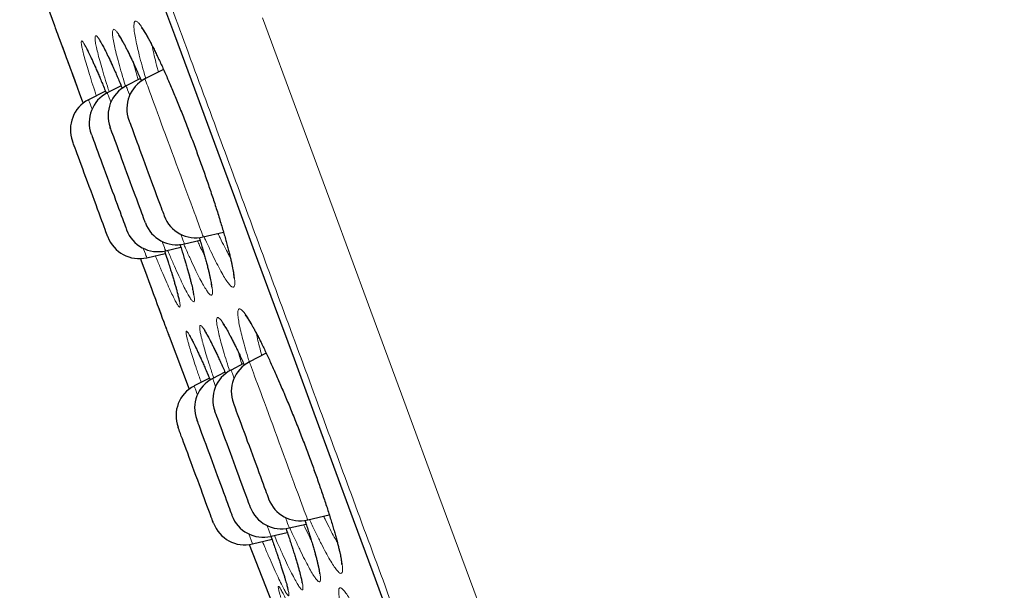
# Model space of a CAD drawing. Header units: millimetres. Extents: x 8 to 976, y 12 to 975.
# Tile 20 of 256: x 66 to 81, y 814 to 822. Entities that reach past the tile are written whole.
import ezdxf

# ---------------------------------------------------------------- set-up
doc = ezdxf.new("R2010")
doc.units = ezdxf.units.MM

msp = doc.modelspace()

# ---------------------------------------------------------------- linework, layer by layer
at = {"color": 7, "linetype": 'Continuous', "lineweight": 30}
for p, q in [((66.526, 823.021), (66.811, 822.225)), ((68.098, 821.431), (67.885, 821.321)), ((68.443, 821.568), (68.166, 821.425)), ((67.81, 821.324), (67.603, 821.217)), ((67.575, 821.244), (67.322, 821.114)), ((69.038, 819.061), (69.342, 819.132)), ((68.757, 818.957), (68.99, 819.012)), ((68.194, 818.749), (68.471, 818.815)), ((68.475, 818.853), (68.702, 818.907)), ((68.528, 817.573), (68.828, 816.783)), ((69.981, 817.319), (69.729, 817.189)), ((69.643, 817.166), (69.454, 817.069)), ((69.363, 817.038), (69.18, 816.944)), ((69.131, 816.948), (68.902, 816.83)), ((70.601, 814.825), (70.924, 814.901)), ((70.326, 814.705), (70.577, 814.764)), ((69.774, 814.466), (70.067, 814.535)), ((70.052, 814.58), (70.296, 814.637))]:
    msp.add_line(p, q, dxfattribs=at)
at = {"color": 252, "linetype": 'Continuous', "lineweight": 0}
for p, q in [((69.834, 817.617), (69.838, 817.591)), ((69.719, 814.617), (69.774, 814.466))]:
    msp.add_line(p, q, dxfattribs=at)
at = {"color": 7, "linetype": 'Continuous', "lineweight": 30, "flags": 128}
for points in [[(68.31, 822.891), (68.608, 822.083), (68.906, 821.275), (69.205, 820.465), (69.504, 819.656), (69.802, 818.847), (70.1, 818.04), (70.397, 817.234), (70.694, 816.43), (70.989, 815.629), (71.283, 814.832), (71.576, 814.038), (71.867, 813.249)], [(66.813, 822.221), (66.814, 822.218), (66.818, 822.208), (66.824, 822.191), (66.833, 822.167), (66.844, 822.137), (66.858, 822.1), (66.874, 822.056), (66.892, 822.007), (66.912, 821.951), (66.935, 821.889), (66.96, 821.821), (66.987, 821.748), (67.016, 821.669), (67.047, 821.585), (67.08, 821.496), (67.115, 821.402), (67.151, 821.304), (67.189, 821.202), (67.228, 821.096), (67.241, 821.061)], [(68.173, 819.271), (68.173, 819.273), (68.169, 819.281), (68.164, 819.296), (68.156, 819.317), (68.146, 819.345), (68.133, 819.379), (68.119, 819.418), (68.102, 819.463), (68.084, 819.512), (68.064, 819.566), (68.043, 819.624), (68.02, 819.685), (67.997, 819.749), (67.972, 819.816), (67.947, 819.884), (67.922, 819.953), (67.896, 820.022), (67.871, 820.091), (67.846, 820.159), (67.821, 820.225), (67.798, 820.289), (67.775, 820.35), (67.754, 820.408), (67.734, 820.462), (67.715, 820.512), (67.699, 820.557), (67.684, 820.596), (67.672, 820.629), (67.662, 820.657), (67.654, 820.679), (67.648, 820.693), (67.645, 820.702), (67.645, 820.704)], [(67.926, 820.807), (67.926, 820.807), (67.928, 820.802), (67.932, 820.791), (67.939, 820.772), (67.948, 820.748), (67.959, 820.717), (67.973, 820.681), (67.988, 820.639), (68.006, 820.592), (68.025, 820.54), (68.046, 820.484), (68.068, 820.424), (68.091, 820.361), (68.115, 820.296), (68.14, 820.229), (68.165, 820.16), (68.19, 820.091)], [(67.363, 820.6), (67.363, 820.6), (67.365, 820.595), (67.369, 820.583), (67.376, 820.565), (67.385, 820.54), (67.397, 820.51), (67.41, 820.473), (67.425, 820.431), (67.443, 820.384), (67.462, 820.332), (67.483, 820.276), (67.505, 820.216), (67.528, 820.154), (67.552, 820.088), (67.577, 820.021), (67.602, 819.953), (67.628, 819.883)], [(67.61, 819.063), (67.61, 819.065), (67.607, 819.073), (67.601, 819.088), (67.593, 819.11), (67.583, 819.137), (67.571, 819.171), (67.556, 819.21), (67.54, 819.255), (67.521, 819.304), (67.501, 819.358), (67.48, 819.416), (67.457, 819.478), (67.434, 819.542), (67.409, 819.608), (67.384, 819.676), (67.359, 819.745), (67.333, 819.814), (67.308, 819.883), (67.283, 819.951), (67.258, 820.017), (67.235, 820.081), (67.212, 820.143), (67.191, 820.201), (67.171, 820.255), (67.152, 820.304), (67.136, 820.349), (67.122, 820.388), (67.109, 820.422), (67.099, 820.449), (67.091, 820.471), (67.086, 820.486), (67.082, 820.494), (67.082, 820.496)], [(68.19, 820.091), (68.216, 820.022), (68.241, 819.953), (68.266, 819.886), (68.29, 819.821), (68.313, 819.758), (68.335, 819.698), (68.356, 819.642), (68.375, 819.591), (68.392, 819.543), (68.408, 819.501), (68.421, 819.465), (68.433, 819.434), (68.442, 819.41), (68.448, 819.391), (68.453, 819.38), (68.455, 819.375), (68.455, 819.375)], [(67.628, 819.883), (67.653, 819.814), (67.678, 819.746), (67.703, 819.679), (67.727, 819.613), (67.75, 819.55), (67.772, 819.491), (67.793, 819.435), (67.812, 819.383), (67.83, 819.336), (67.845, 819.294), (67.858, 819.257), (67.87, 819.227), (67.879, 819.202), (67.886, 819.184), (67.89, 819.172), (67.892, 819.167), (67.892, 819.167)], [(68.459, 818.851), (68.48, 818.787), (68.506, 818.705), (68.507, 818.705), (68.507, 818.705)], [(68.098, 818.737), (68.111, 818.702), (68.15, 818.596), (68.188, 818.493), (68.224, 818.395), (68.259, 818.302), (68.291, 818.213), (68.322, 818.129), (68.351, 818.05), (68.378, 817.977), (68.403, 817.909), (68.426, 817.847), (68.447, 817.791), (68.465, 817.741), (68.481, 817.698), (68.495, 817.661), (68.506, 817.631), (68.515, 817.607), (68.521, 817.59), (68.525, 817.58), (68.526, 817.577)], [(69.489, 816.572), (69.489, 816.572), (69.49, 816.568), (69.494, 816.558), (69.5, 816.541), (69.509, 816.517), (69.52, 816.488), (69.533, 816.452), (69.548, 816.411), (69.565, 816.365), (69.584, 816.314), (69.604, 816.259), (69.626, 816.2), (69.649, 816.138), (69.673, 816.073), (69.697, 816.006), (69.723, 815.938), (69.748, 815.869), (69.774, 815.799), (69.799, 815.731)], [(69.742, 815.018), (69.742, 815.02), (69.739, 815.027), (69.734, 815.041), (69.726, 815.061), (69.716, 815.088), (69.704, 815.12), (69.69, 815.159), (69.674, 815.202), (69.656, 815.251), (69.636, 815.304), (69.615, 815.362), (69.593, 815.423), (69.569, 815.486), (69.545, 815.552), (69.52, 815.62), (69.495, 815.689), (69.469, 815.758), (69.444, 815.827), (69.419, 815.895), (69.394, 815.962), (69.37, 816.026), (69.347, 816.088), (69.326, 816.147), (69.306, 816.201), (69.287, 816.252), (69.27, 816.297), (69.255, 816.337), (69.243, 816.372), (69.232, 816.401), (69.224, 816.423), (69.218, 816.439), (69.214, 816.449), (69.213, 816.451)], [(68.94, 816.326), (68.941, 816.323), (68.944, 816.313), (68.95, 816.297), (68.959, 816.274), (68.97, 816.245), (68.982, 816.211), (68.997, 816.17), (69.014, 816.124), (69.033, 816.074), (69.053, 816.019), (69.075, 815.96), (69.098, 815.898), (69.121, 815.834), (69.146, 815.767), (69.171, 815.699), (69.197, 815.63), (69.222, 815.561), (69.247, 815.492), (69.272, 815.424)], [(69.191, 814.779), (69.191, 814.779), (69.189, 814.784), (69.185, 814.795), (69.179, 814.812), (69.17, 814.836), (69.159, 814.866), (69.145, 814.902), (69.13, 814.943), (69.113, 814.99), (69.094, 815.041), (69.074, 815.097), (69.052, 815.156), (69.029, 815.219), (69.005, 815.284), (68.98, 815.351), (68.955, 815.419), (68.929, 815.488), (68.904, 815.557), (68.878, 815.626), (68.853, 815.693), (68.829, 815.759), (68.806, 815.822), (68.784, 815.882), (68.763, 815.938), (68.744, 815.991), (68.726, 816.038), (68.71, 816.081), (68.697, 816.118), (68.685, 816.149), (68.676, 816.175), (68.669, 816.194), (68.664, 816.206), (68.662, 816.212), (68.662, 816.212)], [(69.799, 815.731), (69.824, 815.663), (69.848, 815.598), (69.871, 815.534), (69.894, 815.474), (69.915, 815.417), (69.934, 815.365), (69.952, 815.316), (69.968, 815.273), (69.982, 815.236), (69.993, 815.204), (70.003, 815.178), (70.01, 815.159), (70.015, 815.146), (70.017, 815.139), (70.017, 815.139)], [(69.272, 815.424), (69.297, 815.358), (69.32, 815.295), (69.343, 815.234), (69.364, 815.177), (69.383, 815.124), (69.401, 815.075), (69.417, 815.032), (69.431, 814.994), (69.443, 814.961), (69.453, 814.935), (69.46, 814.915), (69.465, 814.901), (69.468, 814.894), (69.468, 814.893)], [(69.726, 814.457), (70.116, 813.465), (70.278, 813.055)]]:
    msp.add_lwpolyline(points, dxfattribs=at)
at = {"color": 252, "linetype": 'Continuous', "lineweight": 0, "flags": 128}
for points in [[(68.311, 822.893), (68.609, 822.085), (68.907, 821.276), (69.206, 820.466), (69.505, 819.656), (69.803, 818.847), (70.101, 818.039), (70.399, 817.232), (70.696, 816.428), (70.991, 815.627), (71.286, 814.828), (71.579, 814.034), (71.87, 813.244)], [(69.926, 822.339), (70.448, 820.924), (70.98, 819.483), (71.51, 818.045), (72.039, 816.612), (72.564, 815.187), (73.086, 813.774), (73.593, 812.399), (74.094, 811.041), (74.589, 809.7), (75.075, 808.381), (75.562, 807.062), (76.039, 805.769), (76.505, 804.506), (76.959, 803.275), (77.401, 802.077), (77.821, 800.937)], [(66.811, 822.225), (66.811, 822.225), (66.813, 822.22), (66.818, 822.208), (66.824, 822.19), (66.833, 822.165), (66.845, 822.133), (66.859, 822.095), (66.875, 822.051), (66.894, 822), (66.915, 821.944), (66.938, 821.881), (66.963, 821.813), (66.99, 821.74), (67.019, 821.661), (67.05, 821.577), (67.083, 821.488), (67.118, 821.394), (67.154, 821.296), (67.191, 821.194), (67.23, 821.089), (67.241, 821.061)], [(68.166, 821.425), (68.167, 821.423), (68.17, 821.415), (68.176, 821.4), (68.184, 821.378), (68.194, 821.349), (68.207, 821.315), (68.222, 821.274), (68.239, 821.227), (68.259, 821.175), (68.28, 821.117), (68.303, 821.055), (68.328, 820.987), (68.354, 820.916), (68.382, 820.84), (68.411, 820.762), (68.441, 820.68), (68.472, 820.595), (68.504, 820.509), (68.537, 820.421), (68.569, 820.332), (68.602, 820.243)], [(67.937, 821.18), (67.933, 821.191), (67.919, 821.229), (67.907, 821.261), (67.898, 821.286), (67.891, 821.304), (67.887, 821.316), (67.885, 821.321), (67.885, 821.321)], [(67.603, 821.217), (67.604, 821.216), (67.607, 821.207), (67.613, 821.192), (67.621, 821.17), (67.631, 821.142), (67.644, 821.107), (67.655, 821.076)], [(67.374, 820.973), (67.37, 820.984), (67.356, 821.021), (67.344, 821.053), (67.335, 821.078), (67.328, 821.096), (67.324, 821.108), (67.322, 821.113), (67.322, 821.114)], [(68.602, 820.243), (68.635, 820.154), (68.668, 820.065), (68.701, 819.977), (68.732, 819.891), (68.763, 819.806), (68.794, 819.724), (68.823, 819.646), (68.851, 819.57), (68.877, 819.499), (68.902, 819.431), (68.925, 819.369), (68.946, 819.311), (68.965, 819.259), (68.983, 819.212), (68.998, 819.171), (69.011, 819.137), (69.021, 819.108), (69.029, 819.086), (69.035, 819.071), (69.038, 819.063), (69.038, 819.061)], [(68.757, 818.957), (68.757, 818.957), (68.755, 818.962), (68.751, 818.974), (68.744, 818.993), (68.735, 819.018), (68.723, 819.049), (68.709, 819.087), (68.705, 819.098)], [(68.423, 818.994), (68.435, 818.964), (68.448, 818.929), (68.458, 818.901), (68.466, 818.879), (68.472, 818.864), (68.475, 818.855), (68.475, 818.853)], [(68.194, 818.749), (68.194, 818.75), (68.192, 818.755), (68.188, 818.767), (68.181, 818.785), (68.172, 818.81), (68.16, 818.842), (68.146, 818.879), (68.142, 818.89)], [(68.098, 818.737), (68.108, 818.709), (68.147, 818.603), (68.185, 818.501), (68.221, 818.404), (68.255, 818.31), (68.288, 818.221), (68.319, 818.137), (68.348, 818.058), (68.376, 817.984), (68.401, 817.916), (68.424, 817.854), (68.445, 817.797), (68.463, 817.747), (68.48, 817.702), (68.494, 817.664), (68.505, 817.633), (68.514, 817.608), (68.521, 817.59), (68.526, 817.578), (68.527, 817.573), (68.528, 817.573)], [(69.729, 817.189), (69.729, 817.189), (69.73, 817.185), (69.734, 817.175), (69.74, 817.158), (69.749, 817.134), (69.76, 817.104), (69.774, 817.067), (69.79, 817.025), (69.807, 816.976), (69.827, 816.922), (69.849, 816.863), (69.873, 816.799), (69.898, 816.73), (69.925, 816.657), (69.953, 816.581), (69.983, 816.501), (70.013, 816.418), (70.045, 816.333), (70.077, 816.247), (70.109, 816.158), (70.142, 816.069), (70.175, 815.98), (70.208, 815.891), (70.241, 815.802)], [(69.499, 816.944), (69.498, 816.948), (69.485, 816.985), (69.474, 817.015), (69.465, 817.038), (69.459, 817.055), (69.455, 817.065), (69.454, 817.069), (69.454, 817.069)], [(69.18, 816.944), (69.18, 816.944), (69.182, 816.939), (69.186, 816.927), (69.193, 816.909), (69.202, 816.884), (69.213, 816.853), (69.224, 816.824)], [(68.95, 816.699), (68.944, 816.715), (68.931, 816.751), (68.921, 816.78), (68.912, 816.802), (68.906, 816.818), (68.903, 816.827), (68.902, 816.83)], [(70.241, 815.802), (70.273, 815.714), (70.305, 815.629), (70.335, 815.545), (70.365, 815.464), (70.394, 815.386), (70.421, 815.312), (70.447, 815.242), (70.472, 815.176), (70.494, 815.115), (70.515, 815.059), (70.534, 815.008), (70.55, 814.963), (70.564, 814.924), (70.577, 814.891), (70.586, 814.865), (70.594, 814.845), (70.598, 814.832), (70.601, 814.826), (70.601, 814.825)], [(70.326, 814.705), (70.325, 814.706), (70.323, 814.712), (70.318, 814.726), (70.311, 814.746), (70.301, 814.772), (70.289, 814.805), (70.274, 814.844), (70.268, 814.862)], [(69.992, 814.742), (70.003, 814.711), (70.018, 814.673), (70.029, 814.641), (70.039, 814.616), (70.045, 814.597), (70.05, 814.585), (70.052, 814.58), (70.052, 814.58)]]:
    msp.add_lwpolyline(points, dxfattribs=at)
at = {"color": 7, "linetype": 'Continuous', "lineweight": 30}
for centre, start, end in [((67.282, 822.394), 199.7752, 200.2488), ((68.395, 820.981), 117.2488, 200.2488), ((68.114, 820.877), 117.2488, 200.2488), ((67.832, 820.773), 117.2488, 200.2488), ((67.551, 820.669), 117.2488, 200.2488), ((68.924, 819.548), 200.2488, 283.2488), ((68.642, 819.444), 200.2488, 283.2488), ((68.361, 819.34), 200.2488, 283.2488), ((68.079, 819.236), 200.2488, 283.2488), ((68.995, 817.75), 200.2488, 200.7223), ((69.958, 816.745), 117.2488, 200.2488), ((69.682, 816.624), 117.2488, 200.2488), ((69.409, 816.499), 117.2488, 200.2488), ((69.131, 816.385), 117.2488, 200.2488), ((70.486, 815.312), 200.2488, 283.2488), ((70.211, 815.191), 200.2488, 283.2488), ((69.937, 815.066), 200.2488, 283.2488), ((69.66, 814.952), 200.2488, 283.2488)]:
    msp.add_arc(centre, 0.5, start, end, dxfattribs=at)
at = {"color": 252, "linetype": 'Continuous', "lineweight": 0}
for points, knots in [([(81.023, 788.723), (81.021, 788.729), (81.017, 788.741), (80.982, 788.836), (80.925, 788.989), (80.846, 789.203), (80.745, 789.476), (80.624, 789.807), (80.481, 790.192), (80.318, 790.635), (80.133, 791.136), (79.927, 791.696), (79.698, 792.315), (79.45, 792.988), (79.182, 793.715), (78.896, 794.489), (78.594, 795.307), (78.277, 796.168), (77.943, 797.074), (77.59, 798.029), (77.22, 799.033), (76.832, 800.085), (76.43, 801.176), (76.013, 802.304), (75.587, 803.461), (75.151, 804.643), (74.706, 805.847), (74.252, 807.079), (73.785, 808.344), (73.308, 809.639), (72.819, 810.963), (72.324, 812.305), (71.823, 813.664), (71.32, 815.027), (70.816, 816.393), (70.313, 817.758), (69.807, 819.128), (69.298, 820.509), (68.785, 821.898), (68.271, 823.293), (67.758, 824.683), (67.248, 826.064), (66.746, 827.427), (66.251, 828.768), (65.765, 830.086), (65.285, 831.386), (64.81, 832.673), (64.341, 833.945), (63.879, 835.198), (63.427, 836.424), (62.986, 837.618), (62.56, 838.772), (62.15, 839.885), (61.755, 840.955), (61.375, 841.986), (61.007, 842.984), (60.652, 843.945), (60.312, 844.866), (59.99, 845.74), (59.686, 846.565), (59.401, 847.336), (59.138, 848.05), (58.895, 848.71), (58.671, 849.316), (58.466, 849.872), (58.28, 850.375), (58.115, 850.824), (57.971, 851.214), (57.849, 851.545), (57.749, 851.814), (57.673, 852.022), (57.618, 852.169), (57.584, 852.261), (57.58, 852.273), (57.578, 852.278)], [0, 0, 0, 0, 0.014, 0.028, 0.042, 0.056, 0.07, 0.08375, 0.0975, 0.11125, 0.125, 0.139, 0.153, 0.167, 0.181, 0.195, 0.20875, 0.2225, 0.23625, 0.25, 0.264, 0.278, 0.292, 0.306, 0.32, 0.33375, 0.3475, 0.36125, 0.375, 0.389, 0.403, 0.417, 0.431, 0.445, 0.45875, 0.4725, 0.48625, 0.5, 0.514, 0.528, 0.542, 0.556, 0.57, 0.58375, 0.5975, 0.61125, 0.625, 0.639, 0.653, 0.667, 0.681, 0.695, 0.70875, 0.7225, 0.73625, 0.75, 0.764, 0.778, 0.792, 0.806, 0.82, 0.83375, 0.8475, 0.86125, 0.875, 0.889, 0.903, 0.917, 0.931, 0.945, 0.95875, 0.9725, 0.98625, 1, 1, 1, 1]), ([(67.876, 821.314), (67.87, 821.335), (67.844, 821.418), (67.806, 821.549), (67.762, 821.703), (67.728, 821.838), (67.702, 821.951), (67.686, 822.043), (67.679, 822.111), (67.682, 822.153), (67.694, 822.172), (67.715, 822.165), (67.745, 822.132), (67.784, 822.076), (67.831, 821.995), (67.886, 821.891), (67.948, 821.766), (68.015, 821.619), (68.072, 821.493), (68.107, 821.412), (68.116, 821.391)], [0, 0, 0, 0, 0.019812, 0.079675, 0.13973, 0.199595, 0.259532, 0.319662, 0.379601, 0.439488, 0.499564, 0.559449, 0.619303, 0.679348, 0.739203, 0.799179, 0.859344, 0.919319, 0.979084, 1, 1, 1, 1]), ([(68.178, 821.431), (68.172, 821.451), (68.147, 821.533), (68.111, 821.663), (68.071, 821.819), (68.039, 821.955), (68.016, 822.069), (68.003, 822.161), (67.999, 822.231), (68.005, 822.275), (68.02, 822.294), (68.044, 822.289), (68.078, 822.257), (68.12, 822.201), (68.17, 822.122), (68.228, 822.019), (68.292, 821.894), (68.362, 821.749), (68.437, 821.585), (68.516, 821.406), (68.598, 821.213), (68.683, 821.008), (68.768, 820.794), (68.851, 820.578), (68.931, 820.365), (69.009, 820.15), (69.085, 819.933), (69.16, 819.715), (69.229, 819.505), (69.292, 819.305), (69.348, 819.117), (69.397, 818.944), (69.438, 818.789), (69.47, 818.652), (69.493, 818.536), (69.507, 818.443), (69.512, 818.373), (69.507, 818.326), (69.492, 818.305), (69.468, 818.309), (69.435, 818.338), (69.394, 818.393), (69.344, 818.471), (69.287, 818.573), (69.223, 818.697), (69.153, 818.841), (69.095, 818.964), (69.06, 819.044), (69.051, 819.064)], [0, 0, 0, 0, 0.007, 0.029428, 0.051929, 0.074357, 0.096824, 0.119364, 0.141832, 0.164298, 0.186836, 0.209302, 0.231752, 0.254273, 0.276722, 0.299217, 0.321784, 0.344279, 0.366686, 0.389163, 0.411568, 0.434013, 0.45653, 0.478975, 0.49996, 0.520943, 0.543334, 0.565797, 0.588188, 0.610571, 0.633024, 0.655407, 0.677814, 0.700291, 0.722698, 0.745101, 0.767574, 0.789974, 0.812454, 0.835004, 0.857483, 0.880021, 0.902631, 0.925169, 0.947605, 0.970113, 0.992549, 1, 1, 1, 1]), ([(67.631, 821.232), (67.622, 821.26), (67.593, 821.349), (67.552, 821.485), (67.507, 821.635), (67.472, 821.766), (67.445, 821.875), (67.427, 821.961), (67.419, 822.024), (67.419, 822.063), (67.43, 822.076), (67.449, 822.064), (67.477, 822.027), (67.515, 821.965), (67.56, 821.88), (67.613, 821.771), (67.673, 821.642), (67.74, 821.491), (67.792, 821.371), (67.823, 821.296), (67.828, 821.283)], [0, 0, 0, 0, 0.027342, 0.087111, 0.147026, 0.20713, 0.267045, 0.326851, 0.386844, 0.446646, 0.506609, 0.566763, 0.626726, 0.686846, 0.74716, 0.807281, 0.867138, 0.927188, 0.987045, 1, 1, 1, 1]), ([(67.439, 821.174), (67.431, 821.198), (67.402, 821.284), (67.36, 821.415), (67.314, 821.565), (67.275, 821.694), (67.246, 821.803), (67.225, 821.888), (67.213, 821.949), (67.211, 821.987), (67.218, 821.999), (67.234, 821.985), (67.26, 821.947), (67.294, 821.884), (67.336, 821.797), (67.387, 821.688), (67.444, 821.557), (67.508, 821.406), (67.557, 821.288), (67.586, 821.217), (67.59, 821.207)], [0, 0, 0, 0, 0.023953, 0.084299, 0.14453, 0.204949, 0.265177, 0.325502, 0.386018, 0.446343, 0.506788, 0.567428, 0.62788, 0.688309, 0.748933, 0.809366, 0.869606, 0.930038, 0.990279, 1, 1, 1, 1]), ([(68.275, 821.92), (68.279, 821.901), (68.288, 821.848), (68.313, 821.739), (68.34, 821.627), (68.361, 821.551), (68.367, 821.529)], [0, 0, 0, 0, 0.1920425, 0.5232738, 0.8555561, 1, 1, 1, 1]), ([(67.997, 821.655), (68, 821.644), (68.012, 821.593), (68.034, 821.512), (68.056, 821.436), (68.063, 821.413)], [0, 0, 0, 0, 0.160566, 0.742023, 1, 1, 1, 1]), ([(69.258, 819.113), (69.269, 819.09), (69.303, 819.018), (69.355, 818.915), (69.406, 818.817), (69.433, 818.771), (69.443, 818.755)], [0, 0, 0, 0, 0.151213, 0.483265, 0.814258, 1, 1, 1, 1]), ([(68.689, 818.95), (68.699, 818.919), (68.729, 818.826), (68.771, 818.687), (68.816, 818.535), (68.852, 818.403), (68.88, 818.293), (68.898, 818.205), (68.907, 818.141), (68.907, 818.101), (68.897, 818.086), (68.878, 818.097), (68.85, 818.132), (68.814, 818.192), (68.769, 818.276), (68.716, 818.383), (68.657, 818.511), (68.591, 818.66), (68.54, 818.778), (68.51, 818.85), (68.505, 818.86)], [0, 0, 0, 0, 0.029852, 0.089975, 0.149911, 0.209725, 0.26973, 0.329547, 0.389419, 0.449484, 0.509359, 0.569317, 0.629467, 0.689425, 0.749362, 0.809489, 0.869425, 0.929357, 0.989483, 1, 1, 1, 1]), ([(68.978, 819.054), (68.984, 819.033), (69.01, 818.95), (69.049, 818.819), (69.092, 818.663), (69.127, 818.528), (69.153, 818.413), (69.17, 818.321), (69.178, 818.251), (69.176, 818.206), (69.164, 818.187), (69.144, 818.192), (69.114, 818.222), (69.076, 818.278), (69.029, 818.357), (68.975, 818.46), (68.913, 818.584), (68.846, 818.729), (68.79, 818.853), (68.755, 818.934), (68.747, 818.955)], [0, 0, 0, 0, 0.019867, 0.079632, 0.13945, 0.199458, 0.259272, 0.319055, 0.379024, 0.4388, 0.498796, 0.558983, 0.61898, 0.679106, 0.739429, 0.799556, 0.859396, 0.91943, 0.979271, 1, 1, 1, 1]), ([(68.952, 819.003), (68.962, 818.98), (68.995, 818.907), (69.031, 818.831), (69.055, 818.785), (69.059, 818.776)], [0, 0, 0, 0, 0.272555, 0.853215, 1, 1, 1, 1]), ([(68.459, 818.851), (68.468, 818.824), (68.497, 818.735), (68.541, 818.601), (68.588, 818.45), (68.626, 818.32), (68.657, 818.21), (68.678, 818.123), (68.69, 818.06), (68.693, 818.021), (68.687, 818.007), (68.671, 818.019), (68.646, 818.056), (68.613, 818.117), (68.571, 818.202), (68.521, 818.31), (68.464, 818.439), (68.4, 818.59), (68.352, 818.704), (68.325, 818.773), (68.322, 818.78)], [0, 0, 0, 0, 0.026005, 0.086591, 0.146985, 0.207222, 0.267649, 0.327884, 0.388325, 0.448959, 0.509401, 0.569781, 0.630354, 0.690736, 0.751111, 0.811681, 0.872059, 0.932468, 0.993069, 1, 1, 1, 1]), ([(69.592, 817.682), (69.591, 817.687), (69.581, 817.731), (69.567, 817.805), (69.556, 817.888), (69.555, 817.947), (69.564, 817.98), (69.583, 817.989), (69.611, 817.973), (69.648, 817.932), (69.695, 817.866), (69.749, 817.778), (69.811, 817.666), (69.88, 817.533), (69.954, 817.381), (70.034, 817.212), (70.117, 817.028), (70.203, 816.83), (70.291, 816.622), (70.379, 816.407), (70.467, 816.186), (70.553, 815.963), (70.636, 815.741), (70.716, 815.523), (70.791, 815.31), (70.86, 815.106), (70.923, 814.913), (70.978, 814.735), (71.025, 814.572), (71.063, 814.431), (71.091, 814.311), (71.111, 814.211), (71.122, 814.128), (71.124, 814.068), (71.116, 814.032), (71.098, 814.021), (71.07, 814.036), (71.033, 814.074), (70.988, 814.139), (70.934, 814.226), (70.872, 814.336), (70.804, 814.468), (70.729, 814.619), (70.671, 814.742), (70.637, 814.818), (70.63, 814.832)], [0, 0, 0, 0, 0.003147, 0.027389, 0.051708, 0.07595, 0.100203, 0.124534, 0.148788, 0.173026, 0.197343, 0.221584, 0.245874, 0.270243, 0.294535, 0.318735, 0.343012, 0.367211, 0.391451, 0.415768, 0.440006, 0.464157, 0.488385, 0.512534, 0.536719, 0.560981, 0.585165, 0.609324, 0.63356, 0.65772, 0.680131, 0.702543, 0.72689, 0.751313, 0.775657, 0.799901, 0.82422, 0.848461, 0.872776, 0.897168, 0.921482, 0.945734, 0.970063, 0.994315, 1, 1, 1, 1]), ([(69.28, 817.573), (69.279, 817.577), (69.269, 817.619), (69.253, 817.69), (69.24, 817.768), (69.237, 817.823), (69.244, 817.852), (69.26, 817.857), (69.287, 817.837), (69.322, 817.792), (69.366, 817.723), (69.418, 817.63), (69.478, 817.515), (69.545, 817.379), (69.605, 817.253), (69.643, 817.168), (69.656, 817.141)], [0, 0, 0, 0, 0.008369, 0.087768, 0.167421, 0.246822, 0.326236, 0.405906, 0.485322, 0.56467, 0.644273, 0.723625, 0.803147, 0.882928, 0.962451, 1, 1, 1, 1]), ([(68.824, 817.442), (68.819, 817.461), (68.808, 817.499), (68.793, 817.556), (68.782, 817.608), (68.779, 817.644), (68.786, 817.655), (68.802, 817.64), (68.828, 817.601), (68.863, 817.538), (68.906, 817.45), (68.958, 817.341), (69.018, 817.21), (69.079, 817.069), (69.123, 816.966), (69.143, 816.919)], [0, 0, 0, 0, 0.049678, 0.099358, 0.182376, 0.265656, 0.348667, 0.431742, 0.515076, 0.598143, 0.681459, 0.765039, 0.848351, 0.931579, 1, 1, 1, 1]), ([(69.024, 817.503), (69.019, 817.524), (69.009, 817.564), (68.995, 817.626), (68.985, 817.683), (68.984, 817.724), (68.992, 817.741), (69.01, 817.732), (69.037, 817.699), (69.074, 817.641), (69.119, 817.559), (69.172, 817.454), (69.233, 817.328), (69.3, 817.183), (69.349, 817.072), (69.374, 817.016)], [0, 0, 0, 0, 0.0497117, 0.0994242, 0.1811429, 0.2631176, 0.3448281, 0.4266124, 0.5086519, 0.5904286, 0.6724546, 0.7547425, 0.8367664, 0.9187008, 1, 1, 1, 1]), ([(69.729, 817.188), (69.721, 817.213), (69.695, 817.295), (69.659, 817.42), (69.62, 817.563), (69.602, 817.642), (69.592, 817.682)], [0, 0, 0, 0, 0.1250641, 0.4164351, 0.7086405, 1, 1, 1, 1]), ([(69.194, 816.951), (69.193, 816.955), (69.171, 817.02), (69.134, 817.133), (69.088, 817.28), (69.051, 817.404), (69.033, 817.47), (69.024, 817.503)], [0, 0, 0, 0, 0.0166016, 0.2765497, 0.5356801, 0.7678375, 1, 1, 1, 1]), ([(69.432, 817.054), (69.421, 817.089), (69.391, 817.183), (69.35, 817.317), (69.31, 817.457), (69.29, 817.535), (69.28, 817.573)], [0, 0, 0, 0, 0.1704578, 0.4466976, 0.7237629, 1, 1, 1, 1]), ([(69.838, 817.591), (69.846, 817.554), (69.863, 817.482), (69.889, 817.378), (69.91, 817.308), (69.916, 817.286)], [0, 0, 0, 0, 0.406006, 0.813206, 1, 1, 1, 1]), ([(69.006, 816.883), (69.003, 816.894), (68.978, 816.966), (68.938, 817.083), (68.89, 817.226), (68.852, 817.347), (68.833, 817.41), (68.824, 817.442)], [0, 0, 0, 0, 0.044942, 0.296077, 0.546416, 0.773208, 1, 1, 1, 1]), ([(69.564, 817.335), (69.572, 817.306), (69.587, 817.25), (69.607, 817.185), (69.617, 817.153)], [0, 0, 0, 0, 0.518955, 1, 1, 1, 1]), ([(70.56, 814.82), (70.567, 814.799), (70.595, 814.714), (70.638, 814.58), (70.686, 814.42), (70.726, 814.282), (70.756, 814.166), (70.777, 814.068), (70.791, 813.99), (70.794, 813.934), (70.788, 813.902), (70.772, 813.895), (70.747, 813.914), (70.712, 813.957), (70.669, 814.025), (70.617, 814.116), (70.557, 814.229), (70.491, 814.364), (70.418, 814.518), (70.365, 814.634), (70.336, 814.701), (70.333, 814.707)], [0, 0, 0, 0, 0.018929, 0.076593, 0.134442, 0.192106, 0.245603, 0.299099, 0.357169, 0.415422, 0.473485, 0.531304, 0.589305, 0.647119, 0.705101, 0.763267, 0.821248, 0.879079, 0.937095, 0.994924, 1, 1, 1, 1]), ([(70.839, 814.881), (70.848, 814.861), (70.883, 814.789), (70.937, 814.683), (70.996, 814.571), (71.03, 814.514), (71.045, 814.489)], [0, 0, 0, 0, 0.1249977, 0.4391733, 0.7523644, 1, 1, 1, 1]), ([(70.276, 814.699), (70.294, 814.646), (70.333, 814.531), (70.384, 814.375), (70.429, 814.23), (70.467, 814.102), (70.497, 813.992), (70.518, 813.902), (70.53, 813.835), (70.532, 813.793), (70.524, 813.775), (70.507, 813.782), (70.48, 813.814), (70.444, 813.871), (70.4, 813.951), (70.347, 814.054), (70.286, 814.179), (70.219, 814.324), (70.158, 814.462), (70.117, 814.557), (70.102, 814.591)], [0, 0, 0, 0, 0.049472, 0.107042, 0.161507, 0.215973, 0.273633, 0.33148, 0.389142, 0.446789, 0.504619, 0.562267, 0.620052, 0.67802, 0.735804, 0.79356, 0.8515, 0.909254, 0.967074, 1, 1, 1, 1]), ([(70.54, 814.755), (70.546, 814.743), (70.576, 814.679), (70.614, 814.599), (70.645, 814.539), (70.655, 814.52)], [0, 0, 0, 0, 0.1395859, 0.714793, 1, 1, 1, 1]), ([(70.051, 814.58), (70.071, 814.524), (70.112, 814.408), (70.165, 814.252), (70.212, 814.111), (70.251, 813.987), (70.282, 813.882), (70.305, 813.797), (70.318, 813.735), (70.322, 813.698), (70.316, 813.686), (70.3, 813.699), (70.275, 813.737), (70.24, 813.799), (70.197, 813.884), (70.146, 813.993), (70.087, 814.122), (70.021, 814.272), (69.966, 814.399), (69.932, 814.481), (69.924, 814.501)], [0, 0, 0, 0, 0.053654, 0.111846, 0.166918, 0.22199, 0.280244, 0.338686, 0.396944, 0.455184, 0.513608, 0.571849, 0.630201, 0.688739, 0.747091, 0.805448, 0.863992, 0.92235, 0.98076, 1, 1, 1, 1]), ([(70.2, 813.662), (70.195, 813.679), (70.185, 813.712), (70.171, 813.762), (70.161, 813.805), (70.16, 813.83), (70.168, 813.832), (70.187, 813.807), (70.215, 813.759), (70.252, 813.687), (70.299, 813.591), (70.354, 813.473), (70.416, 813.335), (70.476, 813.2), (70.517, 813.106), (70.532, 813.071)], [0, 0, 0, 0, 0.049774, 0.099547, 0.184207, 0.269135, 0.353788, 0.43851, 0.523498, 0.608212, 0.693195, 0.778449, 0.863428, 0.948337, 1, 1, 1, 1]), ([(71.102, 813.53), (71.101, 813.534), (71.091, 813.577), (71.076, 813.647), (71.065, 813.725), (71.064, 813.779), (71.073, 813.808), (71.093, 813.813), (71.122, 813.793), (71.161, 813.748), (71.209, 813.678), (71.265, 813.586), (71.329, 813.472), (71.4, 813.336), (71.478, 813.182), (71.56, 813.011), (71.646, 812.825), (71.734, 812.627), (71.825, 812.419), (71.917, 812.203), (72.008, 811.983), (72.097, 811.761), (72.183, 811.541), (72.265, 811.324), (72.343, 811.114), (72.414, 810.913), (72.479, 810.724), (72.536, 810.549), (72.585, 810.39), (72.624, 810.253), (72.653, 810.138), (72.674, 810.041), (72.685, 809.963), (72.687, 809.907), (72.679, 809.876), (72.66, 809.87), (72.631, 809.888), (72.593, 809.931), (72.546, 809.999), (72.49, 810.09), (72.426, 810.203), (72.355, 810.337), (72.279, 810.49), (72.215, 810.622), (72.175, 810.707), (72.165, 810.73)], [0, 0, 0, 0, 0.002836, 0.026997, 0.051235, 0.075396, 0.099568, 0.123818, 0.147991, 0.172155, 0.196396, 0.220562, 0.244788, 0.269092, 0.29332, 0.317464, 0.341685, 0.365829, 0.390019, 0.414283, 0.438473, 0.46257, 0.486743, 0.510841, 0.534963, 0.559163, 0.583286, 0.607373, 0.631538, 0.655626, 0.677961, 0.700294, 0.724563, 0.748907, 0.773172, 0.797336, 0.821576, 0.845739, 0.869982, 0.894303, 0.918546, 0.942736, 0.967003, 0.991193, 1, 1, 1, 1])]:
    msp.add_open_spline(points, degree=3, knots=knots, dxfattribs=at)
at = {"color": 7, "linetype": 'Continuous', "lineweight": 30}
for points, knots in [([(68.113, 822.193), (68.112, 822.193), (68.112, 822.193), (68.115, 822.19), (68.122, 822.182), (68.132, 822.168), (68.146, 822.149), (68.162, 822.123), (68.182, 822.091), (68.205, 822.052), (68.23, 822.007), (68.257, 821.956), (68.286, 821.9), (68.317, 821.838), (68.349, 821.772), (68.383, 821.7), (68.418, 821.625), (68.454, 821.545), (68.491, 821.461), (68.529, 821.373), (68.568, 821.281), (68.608, 821.185), (68.649, 821.087), (68.69, 820.986), (68.731, 820.883), (68.773, 820.778), (68.814, 820.672), (68.855, 820.564), (68.895, 820.457), (68.935, 820.349), (68.974, 820.242), (69.013, 820.135), (69.051, 820.028), (69.088, 819.922), (69.124, 819.816), (69.159, 819.712), (69.193, 819.609), (69.226, 819.508), (69.257, 819.41), (69.287, 819.314), (69.315, 819.222), (69.341, 819.134), (69.366, 819.049), (69.388, 818.97), (69.408, 818.895), (69.426, 818.824), (69.442, 818.759), (69.456, 818.698), (69.468, 818.643), (69.478, 818.593), (69.486, 818.55), (69.491, 818.513), (69.494, 818.484), (69.496, 818.463), (69.496, 818.45), (69.496, 818.443), (69.496, 818.442), (69.496, 818.442)], [0, 0, 0, 0, 0.004102, 0.015703, 0.028697, 0.043076, 0.058727, 0.075456, 0.093044, 0.111271, 0.129955, 0.148945, 0.168127, 0.187413, 0.206744, 0.226049, 0.245261, 0.264672, 0.284226, 0.303907, 0.323692, 0.343561, 0.363492, 0.383461, 0.40344, 0.423405, 0.443328, 0.463197, 0.482996, 0.502715, 0.522295, 0.541867, 0.561543, 0.581314, 0.601162, 0.621074, 0.641025, 0.660996, 0.680951, 0.70087, 0.720728, 0.740503, 0.760174, 0.779727, 0.799108, 0.818306, 0.837552, 0.856806, 0.876005, 0.895072, 0.913903, 0.932359, 0.950247, 0.965404, 0.979365, 0.991972, 1, 1, 1, 1]), ([(67.772, 822.078), (67.772, 822.078), (67.772, 822.079), (67.774, 822.077), (67.778, 822.071), (67.787, 822.059), (67.798, 822.041), (67.813, 822.017), (67.831, 821.987), (67.852, 821.95), (67.875, 821.907), (67.9, 821.858), (67.927, 821.803), (67.957, 821.742), (67.987, 821.677), (68.019, 821.607), (68.053, 821.533), (68.085, 821.461), (68.106, 821.412), (68.115, 821.391)], [0, 0, 0, 0, 0.000399, 0.0402488, 0.0855031, 0.1362772, 0.1922062, 0.2525665, 0.3164466, 0.3829469, 0.4513005, 0.5208902, 0.5912612, 0.6620534, 0.7330243, 0.8039707, 0.8744403, 0.9454111, 1, 1, 1, 1]), ([(67.267, 821.924), (67.268, 821.923), (67.268, 821.922), (67.273, 821.916), (67.279, 821.904), (67.29, 821.886), (67.303, 821.862), (67.318, 821.831), (67.337, 821.793), (67.357, 821.75), (67.38, 821.7), (67.404, 821.645), (67.431, 821.585), (67.459, 821.52), (67.489, 821.45), (67.521, 821.375), (67.554, 821.295), (67.577, 821.238), (67.589, 821.208), (67.59, 821.207)], [0, 0, 0, 0, 0.036151, 0.080072, 0.130278, 0.186129, 0.2465, 0.310148, 0.375977, 0.44316, 0.51112, 0.579412, 0.647578, 0.716506, 0.786039, 0.856081, 0.926545, 0.997342, 1, 1, 1, 1]), ([(67.493, 821.989), (67.493, 821.989), (67.493, 821.989), (67.497, 821.984), (67.504, 821.973), (67.515, 821.957), (67.528, 821.934), (67.544, 821.905), (67.563, 821.869), (67.584, 821.827), (67.608, 821.779), (67.633, 821.726), (67.66, 821.667), (67.689, 821.603), (67.72, 821.534), (67.752, 821.46), (67.786, 821.381), (67.811, 821.321), (67.826, 821.288), (67.828, 821.283)], [0, 0, 0, 0, 0.0291937, 0.0726738, 0.1219725, 0.1766952, 0.2359914, 0.298793, 0.3640818, 0.4310066, 0.4989505, 0.5674145, 0.6358631, 0.7051661, 0.7751681, 0.8457466, 0.916801, 0.9882362, 1, 1, 1, 1]), ([(68.688, 818.95), (68.696, 818.926), (68.713, 818.873), (68.737, 818.796), (68.761, 818.718), (68.783, 818.643), (68.804, 818.572), (68.822, 818.506), (68.839, 818.446), (68.853, 818.39), (68.866, 818.341), (68.876, 818.297), (68.883, 818.261), (68.888, 818.233), (68.891, 818.213), (68.893, 818.2), (68.893, 818.194), (68.893, 818.194), (68.893, 818.194)], [0, 0, 0, 0, 0.057945, 0.12875, 0.199903, 0.271327, 0.342928, 0.414558, 0.485993, 0.557015, 0.627338, 0.696591, 0.764272, 0.829671, 0.884268, 0.933795, 0.977509, 1, 1, 1, 1]), ([(68.977, 819.054), (68.978, 819.05), (68.989, 819.016), (69.007, 818.956), (69.031, 818.874), (69.054, 818.797), (69.074, 818.725), (69.092, 818.657), (69.108, 818.594), (69.122, 818.536), (69.134, 818.484), (69.144, 818.437), (69.152, 818.397), (69.157, 818.364), (69.161, 818.34), (69.162, 818.323), (69.163, 818.312), (69.163, 818.308), (69.163, 818.309), (69.163, 818.309)], [0, 0, 0, 0, 0.009563, 0.081853, 0.15376, 0.225196, 0.295761, 0.366357, 0.437109, 0.507837, 0.578292, 0.648166, 0.717019, 0.784254, 0.842433, 0.896516, 0.945597, 0.989161, 1, 1, 1, 1]), ([(68.507, 818.705), (68.515, 818.679), (68.532, 818.626), (68.556, 818.551), (68.577, 818.481), (68.597, 818.415), (68.615, 818.354), (68.631, 818.299), (68.645, 818.249), (68.656, 818.205), (68.665, 818.168), (68.672, 818.139), (68.676, 818.119), (68.678, 818.105), (68.679, 818.098), (68.679, 818.098), (68.679, 818.098)], [0, 0, 0, 0, 0.080364, 0.161252, 0.242365, 0.323569, 0.404632, 0.485318, 0.565339, 0.644333, 0.721778, 0.796934, 0.860278, 0.917747, 0.9685, 1, 1, 1, 1]), ([(69.667, 817.889), (69.667, 817.889), (69.667, 817.889), (69.669, 817.887), (69.674, 817.881), (69.683, 817.869), (69.696, 817.852), (69.712, 817.829), (69.731, 817.799), (69.753, 817.763), (69.777, 817.72), (69.805, 817.671), (69.834, 817.616), (69.866, 817.555), (69.899, 817.489), (69.934, 817.418), (69.971, 817.343), (70.008, 817.263), (70.046, 817.18), (70.086, 817.094), (70.125, 817.005), (70.165, 816.913), (70.206, 816.818), (70.248, 816.72), (70.29, 816.619), (70.333, 816.516), (70.376, 816.41), (70.419, 816.303), (70.462, 816.195), (70.504, 816.086), (70.546, 815.977), (70.587, 815.869), (70.627, 815.761), (70.667, 815.655), (70.704, 815.551), (70.741, 815.448), (70.776, 815.347), (70.81, 815.248), (70.843, 815.151), (70.875, 815.056), (70.905, 814.964), (70.933, 814.874), (70.959, 814.789), (70.984, 814.707), (71.006, 814.629), (71.027, 814.557), (71.045, 814.489), (71.061, 814.427), (71.074, 814.37), (71.085, 814.32), (71.094, 814.276), (71.101, 814.238), (71.105, 814.208), (71.107, 814.185), (71.108, 814.17), (71.108, 814.161), (71.108, 814.16), (71.108, 814.16)], [0, 0, 0, 0, 0.000271, 0.011501, 0.024034, 0.037869, 0.053008, 0.068818, 0.085704, 0.103438, 0.12184, 0.140751, 0.160042, 0.179607, 0.199352, 0.219199, 0.23908, 0.25892, 0.278673, 0.2983, 0.317779, 0.337142, 0.35667, 0.376363, 0.396197, 0.41615, 0.436195, 0.456306, 0.476446, 0.496584, 0.516685, 0.536718, 0.55667, 0.576516, 0.596249, 0.615813, 0.635404, 0.655091, 0.674858, 0.694696, 0.714587, 0.734507, 0.754424, 0.774308, 0.794125, 0.81384, 0.833412, 0.852803, 0.871961, 0.890814, 0.909378, 0.927666, 0.945525, 0.960986, 0.975385, 0.988523, 1, 1, 1, 1]), ([(69.33, 817.765), (69.33, 817.765), (69.33, 817.765), (69.335, 817.76), (69.342, 817.75), (69.353, 817.734), (69.367, 817.712), (69.384, 817.684), (69.404, 817.649), (69.427, 817.608), (69.452, 817.56), (69.48, 817.507), (69.51, 817.447), (69.542, 817.382), (69.575, 817.313), (69.61, 817.238), (69.637, 817.18), (69.652, 817.146), (69.655, 817.14)], [0, 0, 0, 0, 0.0298476, 0.0763398, 0.1284007, 0.1856376, 0.2475544, 0.312087, 0.3802447, 0.4511683, 0.5241999, 0.5988157, 0.6745779, 0.7511356, 0.8281731, 0.9054354, 0.9826335, 1, 1, 1, 1]), ([(69.056, 817.659), (69.056, 817.659), (69.056, 817.658), (69.06, 817.653), (69.066, 817.643), (69.077, 817.627), (69.09, 817.605), (69.106, 817.576), (69.126, 817.541), (69.148, 817.499), (69.172, 817.45), (69.198, 817.397), (69.227, 817.337), (69.257, 817.273), (69.289, 817.204), (69.323, 817.13), (69.351, 817.067), (69.368, 817.028), (69.373, 817.016)], [0, 0, 0, 0, 0.027595, 0.071412, 0.121564, 0.177815, 0.239394, 0.305272, 0.374394, 0.445861, 0.518943, 0.593079, 0.667829, 0.742853, 0.817818, 0.892493, 0.966738, 1, 1, 1, 1]), ([(68.833, 817.584), (68.833, 817.584), (68.832, 817.585), (68.834, 817.582), (68.839, 817.575), (68.847, 817.562), (68.857, 817.543), (68.871, 817.517), (68.888, 817.485), (68.907, 817.446), (68.929, 817.401), (68.953, 817.349), (68.979, 817.292), (69.007, 817.23), (69.037, 817.163), (69.069, 817.092), (69.101, 817.016), (69.126, 816.958), (69.141, 816.925), (69.143, 816.919)], [0, 0, 0, 0, 0.0041672, 0.0441683, 0.0893393, 0.1414306, 0.199593, 0.2627131, 0.3295746, 0.3991091, 0.4704947, 0.5431222, 0.6165201, 0.6903334, 0.764271, 0.8380372, 0.911453, 0.9843877, 1, 1, 1, 1]), ([(70.559, 814.82), (70.564, 814.803), (70.58, 814.756), (70.604, 814.683), (70.63, 814.599), (70.654, 814.52), (70.677, 814.446), (70.697, 814.376), (70.715, 814.311), (70.731, 814.253), (70.744, 814.2), (70.755, 814.153), (70.764, 814.112), (70.771, 814.078), (70.775, 814.052), (70.777, 814.033), (70.778, 814.022), (70.778, 814.017), (70.778, 814.018), (70.778, 814.018)], [0, 0, 0, 0, 0.038355, 0.107901, 0.177405, 0.246767, 0.315866, 0.384582, 0.452791, 0.520329, 0.587017, 0.652515, 0.717209, 0.780772, 0.842539, 0.894767, 0.94256, 0.985272, 1, 1, 1, 1]), ([(70.275, 814.699), (70.28, 814.684), (70.295, 814.639), (70.32, 814.567), (70.348, 814.483), (70.373, 814.404), (70.397, 814.329), (70.419, 814.259), (70.439, 814.194), (70.456, 814.135), (70.471, 814.08), (70.485, 814.031), (70.495, 813.988), (70.504, 813.951), (70.51, 813.923), (70.514, 813.901), (70.516, 813.888), (70.516, 813.88), (70.516, 813.88), (70.516, 813.879)], [0, 0, 0, 0, 0.0324409, 0.1004513, 0.1682556, 0.2357595, 0.3028957, 0.3695869, 0.4356453, 0.5013793, 0.5670662, 0.6325083, 0.6974174, 0.7613842, 0.8237941, 0.8771595, 0.926148, 0.9698002, 1, 1, 1, 1]), ([(70.051, 814.58), (70.057, 814.564), (70.073, 814.517), (70.098, 814.444), (70.127, 814.362), (70.154, 814.283), (70.178, 814.21), (70.201, 814.141), (70.221, 814.077), (70.24, 814.019), (70.256, 813.966), (70.27, 813.918), (70.282, 813.876), (70.291, 813.841), (70.298, 813.813), (70.303, 813.792), (70.305, 813.78), (70.306, 813.773), (70.306, 813.773), (70.306, 813.773)], [0, 0, 0, 0, 0.036757, 0.10464, 0.172332, 0.239761, 0.306851, 0.373534, 0.439651, 0.505404, 0.571185, 0.636797, 0.701982, 0.766338, 0.829247, 0.883006, 0.931993, 0.974979, 1, 1, 1, 1])]:
    msp.add_open_spline(points, degree=3, knots=knots, dxfattribs=at)

doc.saveas('drawing.dxf')
